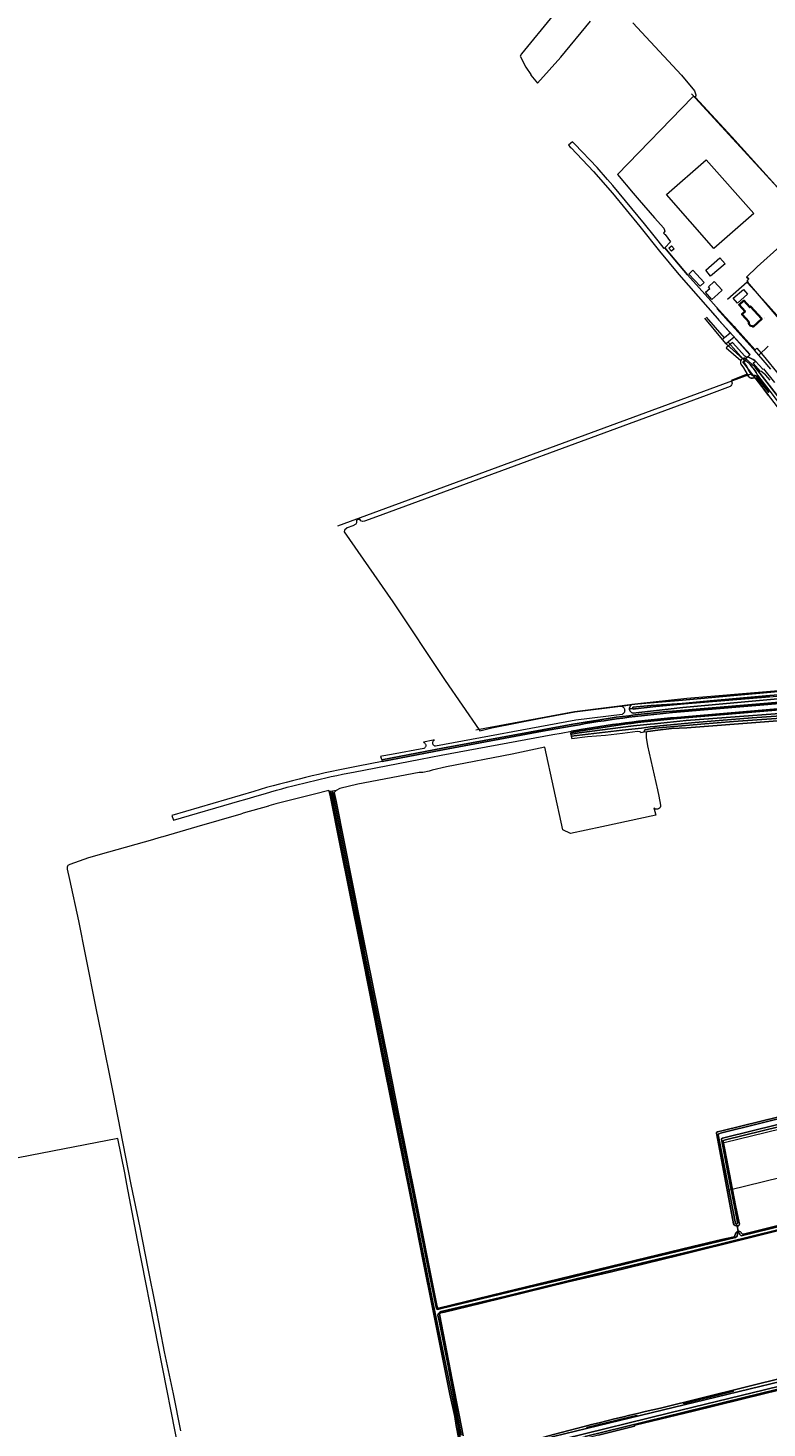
# Model space of a CAD drawing. Header units: metres. Extents: x 104777 to 177370, y 409697 to 438337.
# Tile 4 of 133: x 128057 to 128523, y 421611 to 422495. Entities that reach past the tile are written whole.
import ezdxf
from ezdxf.enums import TextEntityAlignment as Align
from ezdxf.lldxf.tags import DXFTag

# ---------------------------------------------------------------- set-up
doc = ezdxf.new("R2010")
doc.units = ezdxf.units.M
for name, color, linetype, lineweight in [('B-WE-GR-BOUWLAND-GV', 80, 'Continuous', 13), ('B-WE-GR-GRAS-GV', 60, 'Continuous', 13), ('B-WE-KG-GRENS_PERCEEL-G', 150, 'KG-PERCEEL-SO', 18), ('B-WE-KG-GRENS_PERCEEL-S', 150, 'Continuous', 25), ('B-WE-OG-BEBOUWING-G', 7, 'Continuous', 35), ('B-WE-OG-TERREIN_BEGROEID-GV', 7, 'Continuous', 18), ('B-WE-OG-TERREIN_ERF-GV', 7, 'Continuous', 18), ('B-WE-OG-TERREIN_OEVER-GV', 7, 'Continuous', 18), ('B-WE-OG-WATER-GV', 130, 'Continuous', 18), ('B-WE-OG-WATER_SLOOT-GV', 120, 'Continuous', 18), ('B-WE-OG-WEG-GV', 7, 'Continuous', 18), ('B-WE-VH-GESLOTENVERHARDING_ASFALT-GV', 10, 'Continuous', 18), ('B-WE-VH-HALFVERHARDING_GRIND-GV', 252, 'Continuous', 18)]:
    doc.layers.add(name, color=color, linetype=linetype, lineweight=lineweight)
doc.styles.add('NLCS-ISO', font='NLCS-ISO.ttf')
doc.styles.get("Standard").update_dxf_attribs({"font": 'Romans.shx'})
tags = doc.linetypes.add('KG-PERCEEL-SO', pattern='A,5.5,-2,["P",Standard,S=1.8,R=0,X=-0.5,Y=-0.9],-2,5.5,-2,[5,NLCS.SHX,S=0.75,R=0,X=0,Y=0],-2', length=19).pattern_tags.tags
tags[6] = DXFTag(74, 10)

# ---------------------------------------------------------------- blocks, each defined once
blk = doc.blocks.new('SKG-PERCEELNUMMER-SO')
at = {"style": 'NLCS-ISO', "oblique": 10, "flags": 1}
for tag, p in [('GEMEENTECODE', (0, 2.6)), ('PERCEELGROOTTE', (0, -2.4))]:
    blk.add_attdef(tag, text='', height=1.8, dxfattribs=at).set_placement(p, align=Align.MIDDLE_CENTER)
at = {"style": 'NLCS-ISO', "oblique": 10}
blk.add_attdef('SECTIE', text='', height=1.8, dxfattribs=at).set_placement((-0.5, 0), align=Align.MIDDLE_RIGHT)
blk.add_attdef('PERCEELNUMMER', text='', height=1.8, dxfattribs=at).set_placement((0.5, 0), align=Align.MIDDLE_LEFT)

msp = doc.modelspace()

# ---------------------------------------------------------------- linework, layer by layer
at = {"layer": 'B-WE-GR-BOUWLAND-GV', "ltscale": 20, "flags": 128}
for points in [[(128523.963, 422262.979), (128518.079, 422271.07), (128515.912, 422273.763), (128515.423, 422273.993), (128514.911, 422274.107), (128514.347, 422274.078), (128513.876, 422273.987), (128513.359, 422273.922), (128512.841, 422273.975), (128512.348, 422274.14), (128511.903, 422274.411), (128511.53, 422274.774), (128510.513, 422276.434), (128500.39, 422272.452), (128500.604, 422272.089), (128500.794, 422271.497), (128500.85, 422270.878), (128500.767, 422270.261), (128500.552, 422269.678), (128500.213, 422269.157), (128499.779, 422268.736), (128484.596, 422262.982), (128276.42, 422186.5), (128268.955, 422183.677), (128267.569, 422183.452), (128266.605, 422183.87), (128265.848, 422185.038), (128263.781, 422184.386), (128263.902, 422182.679), (128263.377, 422181.714), (128261.463, 422180.844), (128257.852, 422179.478), (128256.296, 422178.093), (128256.11, 422176.914), (128286.848, 422132.829), (128319.76, 422083.096), (128341.217, 422051.943), (128341.655, 422051.307), (128349.281, 422053.256), (128379.167, 422059.218), (128401.6, 422063.46), (128430.529, 422067.021), (128432.408, 422067.252), (128436.502, 422067.756), (128437.67, 422067.9), (128441.41, 422068.36), (128469.51, 422070.66), (128560.14, 422078.89)], [(128562.16, 422060.12), (128472.31, 422053.33), (128462.558, 422052.867), (128452.379, 422051.551), (128449.454, 422051.202), (128447.526, 422051.031), (128446.677, 422050.384), (128446.598, 422047.181), (128447.496, 422041.96), (128453.779, 422014.081), (128454.656, 422010.191), (128455.62, 422004.422), (128455.759, 422003.652)], [(128451.531, 422002.865), (128452.816, 421998.216), (128418.752, 421990.748), (128398.824, 421986.609), (128394.051, 421988.889), (128382.724, 422041.006), (128362.056, 422036.674), (128320.73, 422028.616), (128311.681, 422026.602), (128309.647, 422025.879)], [(128309.647, 422025.879), (128305.659, 422025.112), (128304.139, 422025.089), (128303.399, 422025.078), (128264.682, 422017.759), (128253.33, 422015.087), (128251.076, 422013.765), (128250.801, 422013.507), (128249.854, 422012.433), (128250.926, 422006.704), (128266.69, 421927.309), (128270.515, 421908.379), (128283.817, 421842.922), (128290.658, 421808.54), (128301.233, 421755.293), (128308.988, 421715.969), (128314.46, 421688.694), (128315.014, 421687.248), (128315.248, 421687.061), (128315.81, 421687.014), (128356.466, 421696.897), (128391.923, 421705.515), (128439.464, 421717.178), (128475.998, 421725.89), (128494.358, 421730.386), (128501.478, 421731.838), (128501.993, 421732.119), (128502.415, 421732.307), (128502.717, 421732.901), (128502.977, 421733.989)], [(128501.803, 421740.204), (128491.237, 421796.463), (128491.025, 421797.494), (128491.131, 421797.865), (128491.607, 421798.235), (128495.224, 421799.152), (128644.37, 421835.823)], [(128683.998, 421837.381), (128664.632, 421832.782), (128664.15, 421834.774), (128663.833, 421834.298), (128663.277, 421833.742), (128653.911, 421831.837), (128653.673, 421832.155), (128653.557, 421832.758), (128653.217, 421834.699), (128646.005, 421833.267), (128646.513, 421830.981), (128645.878, 421829.949), (128496.653, 421793.278), (128495.542, 421792.802), (128495.299, 421792.505), (128503.128, 421751.747), (128505.301, 421740.822)], [(128504.162, 421738.965), (128504.744, 421735.618), (128505.248, 421735.539), (128505.81, 421735.422), (128506.232, 421735.141), (128506.56, 421734.742), (128506.794, 421734.391), (128506.981, 421734.133), (128507.286, 421733.899), (128507.496, 421733.806), (128508.012, 421733.829), (128560.237, 421746.85)], [(128504.744, 421735.618), (128504.162, 421738.965)]]:
    msp.add_lwpolyline(points, dxfattribs=at)
at = {"layer": 'B-WE-GR-BOUWLAND-GV', "ltscale": 20}
for points in [[(128455.759, 422003.652, -0.6525731), (128451.531, 422002.865)], [(128504.162, 421738.965, -0.318837), (128501.803, 421740.204)], [(128505.301, 421740.822, -0.7383093), (128504.162, 421738.965)], [(128502.977, 421733.989, -0.2731719), (128504.744, 421735.618)]]:
    msp.add_lwpolyline(points, format="xyb", dxfattribs=at)
at = {"layer": 'B-WE-GR-GRAS-GV', "ltscale": 20, "flags": 128}
for points in [[(128388.059, 422503.057), (128367.961, 422478.719), (128367.24, 422477.254), (128370.779, 422470.242), (128373.801, 422465.629), (128373.885, 422465.191), (128378.071, 422460.226), (128392.749, 422476.554), (128411.638, 422499.184)], [(128438.292, 422498.283), (128469.059, 422465.236), (128477.274, 422455.258), (128478.085, 422452.78), (128477.979, 422451.989), (128477.237, 422451.293), (128477.762, 422450.971), (128500.668, 422426.213), (128547.858, 422374)], [(128531.224, 422357.26), (128516.713, 422344.132), (128510.035, 422337.786), (128511.48, 422336.581), (128510.371, 422335.569), (128510.805, 422334.943), (128510.42, 422334.365), (128520.011, 422323.715), (128532.937, 422309.524)], [(128330.4, 421594.672), (128326.794, 421613.08), (128325.81, 421618.607), (128322.859, 421632.799), (128311.852, 421687.365), (128305.998, 421716.733), (128297.707, 421758.653), (128286.091, 421815.796), (128280.799, 421841.885), (128268.105, 421906.803), (128266.326, 421915.234), (128253.351, 421980.152), (128247.215, 422010.738), (128246.607, 422013.033), (128246.396, 422013.642), (128237.26, 422011.44), (128212.89, 422005.34), (128208.438, 422004.041), (128208.28, 422003.828), (128192.375, 421999.335), (128191.957, 421999.233), (128190.939, 421998.77), (128163.023, 421990.761), (128141.568, 421984.462), (128140.487, 421984.216), (128136.309, 421982.997), (128135.011, 421982.618), (128107.239, 421974.859), (128094.639, 421971.206), (128082.977, 421966.991), (128081.712, 421966.475), (128081.431, 421966.007), (128081.244, 421965.304), (128081.244, 421964.04), (128082.602, 421957.576), (128088.467, 421931.527), (128092.813, 421909.239), (128099.417, 421876.311), (128102.696, 421859.871), (128109.956, 421823.431), (128116.466, 421790.925), (128121.478, 421765.023), (128127.052, 421737.857), (128132.11, 421712.049), (128136.981, 421688.021), (128142.461, 421659.496), (128148.176, 421632.892), (128152.813, 421609.707)], [(128152.08, 421595.401), (128125.637, 421729.872), (128118.932, 421765.225), (128118.254, 421768.801), (128117.559, 421772.463), (128113.279, 421794.138), (128016.51, 421775.444)], [(128552.977, 421741.651), (128511.618, 421731.393), (128467.778, 421720.574), (128424.728, 421710.002), (128397.473, 421703.618), (128342.719, 421690.222), (128319.347, 421684.602), (128317.098, 421684.133), (128316.583, 421683.759), (128316.307, 421683.311), (128324.294, 421641.871), (128328.715, 421619.45), (128331.264, 421606.52)], [(128455.664, 421623.988), (128535.449, 421643.641), (128620.641, 421664.687), (128690.378, 421681.618), (128744.829, 421695.569), (128750.245, 421696.956), (128789.815, 421706.591), (128807.309, 421710.19), (128817.905, 421712.37), (128818.261, 421712.443)], [(128818.787, 421706.427), (128806.869, 421703.527), (128806.648, 421703.469), (128745.905, 421688.014), (128722.1, 421681.676), (128616.528, 421655.753), (128569.14, 421644.673), (128521.64, 421633.28), (128476.339, 421622.013), (128439.618, 421613.195), (128439.344, 421612.607), (128416.598, 421606.886), (128378.222, 421597.234)]]:
    msp.add_lwpolyline(points, dxfattribs=at)
at = {"layer": 'B-WE-GR-GRAS-GV', "ltscale": 20}
msp.add_lwpolyline([(128378.693, 421604.665, -0.0111153), (128455.664, 421623.988)], format="xyb", dxfattribs=at)
at = {"layer": 'B-WE-KG-GRENS_PERCEEL-G', "ltscale": 20, "flags": 128}
for points in [[(128475.38, 422453.372), (128534.409, 422388.921), (128569.26, 422350.071), (128575.403, 422343.2)], [(128498.018, 422323.906), (128510.337, 422334.648), (128535.504, 422305.484)], [(128494.763, 422298.398), (128483.71, 422311.873)], [(128484.478, 422312.443), (128495.998, 422299.437)], [(128496.191, 422299.6), (128499.728, 422302.577), (128488.294, 422315.414)], [(128517.76, 422288.433), (128491.225, 422317.942)], [(128494.763, 422298.398), (128495.998, 422299.437)], [(128497.171, 422295.62), (128494.763, 422298.398)], [(128495.998, 422299.437), (128496.191, 422299.6)], [(128498.444, 422296.675), (128497.171, 422295.62)], [(128508.084, 422285.792), (128497.171, 422295.62)], [(128498.741, 422296.921), (128498.444, 422296.675)], [(128498.444, 422296.675), (128508.084, 422285.792)], [(128510.028, 422286.515), (128512.154, 422288.591), (128502.195, 422299.784), (128498.741, 422296.921)], [(128523.745, 422294.114), (128517.76, 422288.433)], [(128513.371, 422276.823), (128507.624, 422284.24), (128508.71, 422285.228)], [(128508.71, 422285.228), (128508.084, 422285.792)], [(128508.71, 422285.228), (128510.028, 422286.515)], [(128251.976, 422180.668), (128513.371, 422276.823)], [(128588.363, 422181.929), (128586.762, 422180.874), (128555.641, 422221.887), (128513.371, 422276.823)], [(128623.238, 422084.468), (128472.365, 422071.784), (128441.41, 422068.36), (128401.46, 422063.334), (128339.188, 422051.884)], [(128623.927, 422070.753), (128623.033, 422070.511), (128613.52, 422068.98), (128601.551, 422067.858), (128468.375, 422057.39)], [(128495.861, 421791.491), (128664.868, 421832.851)], [(128499.238, 421761.635), (128691.537, 421808.889)]]:
    msp.add_lwpolyline(points, dxfattribs=at)
at = {"layer": 'B-WE-OG-BEBOUWING-G', "ltscale": 20, "flags": 128}
msp.add_lwpolyline([(128511.428, 422308.277), (128512.616, 422306.979), (128513.721, 422306.854), (128514.147, 422306.376), (128519.662, 422311.328), (128512.616, 422319.233), (128512.065, 422318.742), (128508.319, 422322.944), (128505.333, 422320.283), (128509.083, 422316.075), (128507.087, 422314.296), (128509.512, 422311.575), (128511.376, 422309.485)], close=True, dxfattribs=at)
at = {"layer": 'B-WE-OG-TERREIN_BEGROEID-GV', "ltscale": 20, "flags": 128}
msp.add_lwpolyline([(128375.741, 421602.873), (128388.211, 421606.002), (128429.878, 421616.128), (128613.901, 421660.752), (128736.631, 421690.995), (128741.891, 421691.472), (128800.527, 421706.081), (128805.218, 421708.923), (128807.309, 421710.19), (128789.815, 421706.591), (128750.245, 421696.956), (128744.829, 421695.569), (128690.378, 421681.618), (128620.641, 421664.687), (128535.449, 421643.641), (128455.664, 421623.988)], dxfattribs=at)
for points in [[(128470.527, 421626.736), (128470.409, 421627.222), (128501.624, 421634.829), (128501.742, 421634.344)], [(128440.626, 421619.074), (128409.411, 421611.467), (128409.293, 421611.952), (128440.508, 421619.56)]]:
    msp.add_lwpolyline(points, close=True, dxfattribs=at)
at = {"layer": 'B-WE-OG-TERREIN_BEGROEID-GV', "ltscale": 20}
msp.add_lwpolyline([(128455.664, 421623.988, 0.0111153), (128378.693, 421604.665)], format="xyb", dxfattribs=at)
at = {"layer": 'B-WE-OG-TERREIN_ERF-GV', "ltscale": 20, "flags": 128}
for points in [[(128547.858, 422374), (128500.668, 422426.213), (128477.762, 422450.971), (128477.237, 422451.293), (128476.854, 422451.528), (128475.84, 422451.294), (128428.665, 422402.516), (128438.531, 422390.795), (128442.327, 422386.368), (128451.988, 422375.102), (128457.801, 422368.716), (128458.496, 422366.689), (128457.697, 422365.55), (128458.347, 422364.891), (128458.608, 422364.537), (128461.968, 422359.979), (128458.55, 422356.19), (128464.69, 422348.73), (128472.8, 422339.25), (128487.42, 422322.83), (128490.82, 422319.07), (128496.782, 422312.478), (128496.91, 422312.336), (128502.135, 422306.558), (128503.313, 422305.255), (128504.127, 422304.355), (128515.49, 422291.79), (128516.56, 422292.822), (128520.6, 422288.152), (128530.758, 422275.631)], [(128532.937, 422309.524), (128520.011, 422323.715), (128510.42, 422334.365), (128510.805, 422334.943), (128510.371, 422335.569), (128511.48, 422336.581), (128510.035, 422337.786), (128516.713, 422344.132), (128531.224, 422357.26)]]:
    msp.add_lwpolyline(points, dxfattribs=at)
for points in [[(128459.587, 422389.887), (128484.484, 422411.697), (128514.605, 422377.933), (128489.4, 422355.854)], [(128462.588, 422354.078), (128460.915, 422356.019), (128462.686, 422357.545), (128464.359, 422355.605)], [(128493.254, 422349.794), (128496.576, 422346.062), (128487.242, 422338.3), (128484.306, 422342.021)], [(128476.17, 422342.07), (128483.35, 422334.4), (128480.79, 422332), (128473.61, 422339.68)], [(128489.64, 422335.04), (128494.643, 422329.533), (128491.89, 422327.03), (128488.19, 422323.67), (128484.13, 422328.14), (128486.88, 422330.64), (128485.94, 422331.68)], [(128501.665, 422324.372), (128508.078, 422329.982), (128510.722, 422326.96), (128504.309, 422321.35)], [(128511.428, 422308.277), (128511.376, 422309.485), (128509.512, 422311.575), (128507.087, 422314.296), (128509.083, 422316.075), (128505.333, 422320.283), (128508.319, 422322.944), (128512.065, 422318.742), (128512.616, 422319.233), (128519.662, 422311.328), (128514.147, 422306.376), (128513.721, 422306.854), (128512.616, 422306.979)]]:
    msp.add_lwpolyline(points, close=True, dxfattribs=at)
at = {"layer": 'B-WE-OG-TERREIN_OEVER-GV', "ltscale": 20, "flags": 128}
for points in [[(128565.49, 422216.47), (128515.52, 422280.84), (128509.176, 422286.472), (128508.344, 422286.468), (128507.826, 422286.35), (128507.346, 422286.123), (128506.927, 422285.796), (128506.589, 422285.387), (128506.457, 422285.128), (128506.348, 422284.914), (128506.215, 422284.399), (128506.198, 422283.868), (128506.296, 422283.346), (128506.505, 422282.858), (128508.089, 422280.389), (128510.513, 422276.434), (128511.53, 422274.774), (128511.903, 422274.411), (128512.348, 422274.14), (128512.841, 422273.975), (128513.359, 422273.922), (128513.876, 422273.987), (128514.347, 422274.078), (128514.911, 422274.107), (128515.423, 422273.993), (128515.912, 422273.763), (128518.079, 422271.07), (128523.963, 422262.979)], [(128523.991, 422264.936), (128515.855, 422275.404), (128515.437, 422275.547), (128515.01, 422275.573), (128514.561, 422275.536), (128514.207, 422275.544), (128513.941, 422275.566), (128513.686, 422275.648), (128513.457, 422275.784), (128513.263, 422275.967), (128511.575, 422278.706), (128510.005, 422281.511), (128508.507, 422283.68), (128508.445, 422283.847), (128508.42, 422284.022), (128508.432, 422284.2), (128508.48, 422284.371), (128508.563, 422284.528), (128508.678, 422284.664), (128508.818, 422284.773), (128508.977, 422284.851), (128509.15, 422284.894), (128509.328, 422284.9), (128509.503, 422284.868), (128509.667, 422284.801), (128509.691, 422284.784), (128512.256, 422282.489)], [(128516.997, 422275.807), (128524.646, 422265.713), (128536.745, 422250.014), (128562.648, 422217.162), (128574.408, 422201.46), (128588.114, 422182.501), (128588.479, 422182.012)], [(128560.14, 422078.89), (128469.51, 422070.66), (128441.41, 422068.36), (128437.67, 422067.9), (128437.209, 422067.615), (128436.811, 422067.248), (128436.49, 422066.811), (128436.259, 422066.321), (128436.127, 422065.795), (128436.097, 422065.255), (128438.225, 422065.565), (128438.157, 422065.889), (128438.283, 422066.345), (128449.832, 422067.352), (128469.494, 422068.688), (128487.14, 422070.332), (128522.305, 422073.424), (128540.407, 422074.877)], [(128524.517, 422072.858), (128470.73, 422068.374), (128452.823, 422066.793), (128439.915, 422065.32), (128439.266, 422065.314), (128438.619, 422065.114), (128438.293, 422065.241), (128438.225, 422065.565), (128436.097, 422065.255), (128436.171, 422064.718), (128436.347, 422064.205), (128436.618, 422063.736), (128436.973, 422063.327), (128437.4, 422062.994), (128437.883, 422062.748), (128438.404, 422062.6), (128442.06, 422063.05), (128469.92, 422066.1), (128589.512, 422076.958)], [(128561.8, 422064.59), (128471.92, 422057.8), (128451.886, 422055.786), (128449.195, 422055.515), (128438.7, 422054.46), (128404.49, 422050.15), (128399.853, 422049.224), (128399.146, 422049.068), (128399.386, 422047.98), (128417.296, 422050.115), (128431.475, 422051.837), (128443.737, 422053.116), (128449.296, 422053.827), (128452.073, 422054.182), (128455.357, 422054.602), (128477.538, 422056.605), (128492.789, 422057.803), (128513.585, 422059.581), (128582.806, 422064.44)], [(128552.742, 422060.768), (128501.865, 422057.346), (128481.281, 422055.677), (128452.275, 422053.082), (128452.202, 422053.071), (128449.368, 422052.628), (128445.774, 422052.066), (128445.356, 422050.995), (128445.315, 422050.662), (128447.526, 422051.031), (128449.454, 422051.202), (128452.379, 422051.551), (128462.558, 422052.867), (128472.31, 422053.33), (128562.16, 422060.12)], [(128330.684, 421596.909), (128326.934, 421618.044), (128311.806, 421691.956), (128306.841, 421717.108), (128299.019, 421756.03), (128289.464, 421803.267), (128287.075, 421815.937), (128253.628, 421982.934), (128247.816, 422011.779), (128247.46, 422013.139), (128246.607, 422013.033), (128247.215, 422010.738), (128253.351, 421980.152), (128266.326, 421915.234), (128268.105, 421906.803), (128280.799, 421841.885), (128286.091, 421815.796), (128297.707, 421758.653), (128305.998, 421716.733), (128311.852, 421687.365), (128322.859, 421632.799), (128325.81, 421618.607), (128326.794, 421613.08), (128330.4, 421594.672)], [(128502.977, 421733.989), (128502.717, 421732.901), (128502.415, 421732.307), (128501.993, 421732.119), (128501.478, 421731.838), (128494.358, 421730.386), (128475.998, 421725.89), (128439.464, 421717.178), (128391.923, 421705.515), (128356.466, 421696.897), (128315.81, 421687.014), (128315.248, 421687.061), (128315.014, 421687.248), (128314.46, 421688.694), (128308.988, 421715.969), (128301.233, 421755.293), (128290.658, 421808.54), (128283.817, 421842.922), (128270.515, 421908.379), (128266.69, 421927.309), (128250.926, 422006.704), (128249.854, 422012.433), (128250.801, 422013.507), (128251.076, 422013.765), (128248.766, 422013.365), (128248.752, 422012.94), (128268.19, 421914.696), (128268.954, 421910.833), (128280.328, 421855.288), (128288.115, 421815.97), (128291.785, 421797.441), (128293.304, 421790.105), (128299.677, 421759.246), (128307.798, 421718.55), (128309.662, 421709.207), (128314.183, 421687.568), (128314.505, 421686.328), (128315.226, 421686.232), (128317.345, 421686.889), (128373.139, 421700.308), (128395.707, 421705.543), (128440.869, 421716.616), (128503.117, 421731.698), (128504.024, 421732.442), (128504.276, 421734.096)], [(128645.561, 421835.267), (128645.005, 421835.664), (128644.37, 421835.823), (128495.224, 421799.152), (128491.607, 421798.235), (128491.131, 421797.865), (128491.025, 421797.494), (128491.237, 421796.463), (128501.803, 421740.204)], [(128503.13, 421740.441), (128492.8, 421793.302), (128492.144, 421796.359), (128492.621, 421797.074), (128493.527, 421797.537), (128643.83, 421834.618), (128644.307, 421834.618), (128644.545, 421834.459), (128645.1, 421832.078), (128644.783, 421831.284), (128644.068, 421831.126), (128496.431, 421794.772), (128494.923, 421794.375), (128494.288, 421793.819), (128494.25, 421793.669), (128498.189, 421772.586), (128504.013, 421742.548), (128504.348, 421740.658)], [(128505.301, 421740.822), (128503.128, 421751.747), (128495.299, 421792.505), (128495.542, 421792.802), (128496.653, 421793.278), (128645.878, 421829.949), (128646.513, 421830.981), (128646.005, 421833.267), (128645.561, 421835.267)], [(128560.237, 421746.85), (128508.012, 421733.829), (128507.496, 421733.806), (128507.286, 421733.899), (128506.981, 421734.133), (128506.794, 421734.391), (128506.56, 421734.742), (128506.232, 421735.141), (128505.81, 421735.422), (128505.248, 421735.539), (128504.744, 421735.618)], [(128562.957, 421744.735), (128497.374, 421728.443), (128475.188, 421723.068), (128448.799, 421716.675), (128401.613, 421705.369), (128396.511, 421704.089), (128358.349, 421694.517), (128317.226, 421684.972), (128316.266, 421684.351), (128315.366, 421683.367), (128315.194, 421682.504), (128315.843, 421680.167), (128321.778, 421650.667), (128327.592, 421619.227), (128329.874, 421606.891)], [(128331.264, 421606.52), (128328.715, 421619.45), (128324.294, 421641.871), (128316.307, 421683.311), (128316.583, 421683.759), (128317.098, 421684.133), (128319.347, 421684.602), (128342.719, 421690.222), (128397.473, 421703.618), (128424.728, 421710.002), (128467.778, 421720.574), (128511.618, 421731.393), (128552.977, 421741.651)], [(128505.48, 421734.282), (128505.591, 421733.655), (128506.536, 421732.728), (128545.389, 421742.213)]]:
    msp.add_lwpolyline(points, dxfattribs=at)
at = {"layer": 'B-WE-OG-TERREIN_OEVER-GV', "ltscale": 20}
for points in [[(128512.256, 422282.489, -0.0785342), (128516.997, 422275.807)], [(128501.803, 421740.204, 0.318837), (128504.162, 421738.965)], [(128504.348, 421740.658, -0.8326554), (128503.13, 421740.441)], [(128504.162, 421738.965, 0.7383093), (128505.301, 421740.822)], [(128504.744, 421735.618, 0.2731719), (128502.977, 421733.989)], [(128504.276, 421734.096, -0.9624425), (128505.48, 421734.282)]]:
    msp.add_lwpolyline(points, format="xyb", dxfattribs=at)
at = {"layer": 'B-WE-OG-WATER-GV', "ltscale": 20, "flags": 128}
for points in [[(128504.276, 421734.096), (128504.024, 421732.442), (128503.117, 421731.698), (128440.869, 421716.616), (128395.707, 421705.543), (128373.139, 421700.308), (128317.345, 421686.889), (128315.226, 421686.232), (128314.505, 421686.328), (128314.183, 421687.568), (128309.662, 421709.207), (128307.798, 421718.55), (128299.677, 421759.246), (128293.304, 421790.105), (128291.785, 421797.441), (128288.115, 421815.97), (128280.328, 421855.288), (128268.954, 421910.833), (128268.19, 421914.696), (128248.752, 422012.94), (128248.766, 422013.365), (128247.46, 422013.139), (128247.816, 422011.779), (128253.628, 421982.934), (128287.075, 421815.937), (128289.464, 421803.267), (128299.019, 421756.03), (128306.841, 421717.108), (128311.806, 421691.956), (128326.934, 421618.044), (128330.684, 421596.909)], [(128504.348, 421740.658), (128504.013, 421742.548), (128498.189, 421772.586), (128494.25, 421793.669), (128494.288, 421793.819), (128494.923, 421794.375), (128496.431, 421794.772), (128644.068, 421831.126), (128644.783, 421831.284), (128645.1, 421832.078), (128644.545, 421834.459), (128644.307, 421834.618), (128643.83, 421834.618), (128493.527, 421797.537), (128492.621, 421797.074), (128492.144, 421796.359), (128492.8, 421793.302), (128503.13, 421740.441)], [(128329.874, 421606.891), (128327.592, 421619.227), (128321.778, 421650.667), (128315.843, 421680.167), (128315.194, 421682.504), (128315.366, 421683.367), (128316.266, 421684.351), (128317.226, 421684.972), (128358.349, 421694.517), (128396.511, 421704.089), (128401.613, 421705.369), (128448.799, 421716.675), (128475.188, 421723.068), (128497.374, 421728.443), (128562.957, 421744.735)], [(128545.389, 421742.213), (128506.536, 421732.728), (128505.591, 421733.655), (128505.48, 421734.282)]]:
    msp.add_lwpolyline(points, dxfattribs=at)
at = {"layer": 'B-WE-OG-WATER-GV', "ltscale": 20}
for points in [[(128503.13, 421740.441, 0.8326554), (128504.348, 421740.658)], [(128505.48, 421734.282, 0.9624425), (128504.276, 421734.096)]]:
    msp.add_lwpolyline(points, format="xyb", dxfattribs=at)
at = {"layer": 'B-WE-OG-WATER_SLOOT-GV', "ltscale": 20, "flags": 128}
for points in [[(128512.256, 422282.489), (128509.691, 422284.784), (128509.667, 422284.801), (128509.503, 422284.868), (128509.328, 422284.9), (128509.15, 422284.894), (128508.977, 422284.851), (128508.818, 422284.773), (128508.678, 422284.664), (128508.563, 422284.528), (128508.48, 422284.371), (128508.432, 422284.2), (128508.42, 422284.022), (128508.445, 422283.847), (128508.507, 422283.68), (128510.005, 422281.511), (128511.575, 422278.706), (128513.263, 422275.967), (128513.457, 422275.784), (128513.686, 422275.648), (128513.941, 422275.566), (128514.207, 422275.544), (128514.561, 422275.536), (128515.01, 422275.573), (128515.437, 422275.547), (128515.855, 422275.404), (128523.991, 422264.936)], [(128524.646, 422265.713), (128516.997, 422275.807)], [(128582.806, 422064.44), (128513.585, 422059.581), (128492.789, 422057.803), (128477.538, 422056.605), (128455.357, 422054.602), (128452.073, 422054.182), (128449.296, 422053.827), (128443.737, 422053.116), (128431.475, 422051.837), (128417.296, 422050.115), (128399.386, 422047.98), (128399.705, 422046.537), (128409.575, 422047.768), (128420.963, 422048.639), (128431.705, 422049.918), (128441.192, 422051.173), (128442.688, 422050.972), (128443.226, 422050.443), (128443.244, 422050.317), (128445.315, 422050.662), (128445.356, 422050.995), (128445.774, 422052.066), (128449.368, 422052.628), (128452.202, 422053.071), (128452.275, 422053.082), (128481.281, 422055.677), (128501.865, 422057.346), (128552.742, 422060.768)]]:
    msp.add_lwpolyline(points, dxfattribs=at)
at = {"layer": 'B-WE-OG-WATER_SLOOT-GV', "ltscale": 20}
msp.add_lwpolyline([(128516.997, 422275.807, 0.0785342), (128512.256, 422282.489)], format="xyb", dxfattribs=at)
at = {"layer": 'B-WE-OG-WATER_SLOOT-GV', "ltscale": 20, "flags": 128}
msp.add_lwpolyline([(128438.293, 422065.241), (128438.619, 422065.114), (128439.266, 422065.314), (128439.915, 422065.32), (128452.823, 422066.793), (128470.73, 422068.374), (128524.517, 422072.858), (128547.938, 422075.006), (128574.087, 422076.917), (128587.714, 422077.812), (128587.901, 422078.788), (128587.441, 422079.433), (128559.871, 422076.601), (128540.407, 422074.877), (128522.305, 422073.424), (128487.14, 422070.332), (128469.494, 422068.688), (128449.832, 422067.352), (128438.283, 422066.345), (128438.157, 422065.889), (128438.225, 422065.565)], close=True, dxfattribs=at)
at = {"layer": 'B-WE-OG-WEG-GV', "ltscale": 20, "flags": 128}
for points in [[(128524.874, 422272.712), (128521.948, 422276.05), (128519.08, 422278.366), (128518.832, 422278.14), (128514.191, 422283.38), (128515.649, 422284.642), (128515.18, 422285.11), (128514.113, 422285.785), (128510.807, 422287.514), (128510.291, 422287.039), (128508.935, 422287.847), (128501.116, 422296.562), (128497.066, 422293.048), (128506.457, 422285.128), (128506.589, 422285.387), (128506.927, 422285.796), (128507.346, 422286.123), (128507.826, 422286.35), (128508.344, 422286.468), (128509.176, 422286.472), (128515.52, 422280.84), (128565.49, 422216.47)], [(128589.512, 422076.958), (128469.92, 422066.1), (128442.06, 422063.05), (128438.404, 422062.6), (128437.883, 422062.748), (128437.4, 422062.994), (128436.973, 422063.327), (128436.618, 422063.736), (128436.347, 422064.205), (128436.171, 422064.718), (128436.097, 422065.255), (128436.127, 422065.795), (128436.259, 422066.321), (128436.49, 422066.811), (128436.811, 422067.248), (128437.209, 422067.615), (128437.67, 422067.9), (128436.502, 422067.756)], [(128436.502, 422067.756), (128432.408, 422067.252), (128430.529, 422067.021), (128431.043, 422066.938), (128431.533, 422066.76), (128431.98, 422066.493), (128432.37, 422066.147), (128432.688, 422065.735), (128432.923, 422065.27), (128433.066, 422064.769), (128433.09, 422064.511), (128433.114, 422064.25), (128433.063, 422063.732), (128432.916, 422063.232), (128432.678, 422062.769), (128432.357, 422062.359), (128431.966, 422062.015), (128431.516, 422061.752), (128402.25, 422058.15), (128313.717, 422041.664), (128313.35, 422041.754), (128313.005, 422041.909), (128312.695, 422042.125), (128312.429, 422042.393), (128312.216, 422042.705), (128312.063, 422043.051), (128311.976, 422043.419), (128311.958, 422043.796), (128312.008, 422044.171), (128312.126, 422044.53), (128312.308, 422044.862), (128312.546, 422045.155), (128312.835, 422045.399), (128313.163, 422045.587), (128312.282, 422045.429), (128306.062, 422044.198), (128306.429, 422044.058), (128306.763, 422043.852), (128307.052, 422043.586), (128307.286, 422043.271), (128307.457, 422042.918), (128307.558, 422042.538), (128307.586, 422042.147), (128307.54, 422041.757), (128307.421, 422041.382), (128307.234, 422041.037), (128306.985, 422040.733), (128306.684, 422040.481), (128306.341, 422040.291), (128285.89, 422036.483), (128279.767, 422035.343), (128279, 422035.2), (128279.734, 422033.006), (128318.165, 422040.398), (128380.961, 422052.049), (128400.454, 422055.559)], [(128449.195, 422055.515), (128451.886, 422055.786), (128471.92, 422057.8), (128561.8, 422064.59)], [(128463.236, 422063.841), (128560.855, 422072.081)], [(128612.924, 422071.603), (128466.188, 422059.103)], [(128398.984, 422049.801), (128399.146, 422049.068), (128399.853, 422049.224), (128404.49, 422050.15), (128438.7, 422054.46), (128449.195, 422055.515)], [(128400.219, 422050.412), (128399.025, 422050.2)], [(128372.511, 421595.747), (128372.713, 421594.753), (128373.817, 421594.954), (128373.402, 421596.978), (128373.25, 421598.08), (128373.307, 421598.7), (128373.748, 421599.202), (128374.344, 421599.585), (128378.277, 421600.805), (128378.668, 421600.891), (128394.872, 421604.48), (128461.523, 421620.891), (128521.347, 421635.506), (128565.224, 421646.225), (128594.966, 421653.763), (128662.161, 421669.262), (128737.462, 421688.541), (128761.446, 421694.89), (128789.968, 421701.745), (128804.046, 421705.674)], [(128805.604, 421707.437), (128805.218, 421708.923), (128800.527, 421706.081), (128741.891, 421691.472), (128736.631, 421690.995), (128613.901, 421660.752), (128429.878, 421616.128), (128388.211, 421606.002), (128375.741, 421602.873)], [(128416.598, 421606.886), (128439.344, 421612.607), (128439.618, 421613.195), (128476.339, 421622.013), (128521.64, 421633.28), (128569.14, 421644.673), (128616.528, 421655.753), (128722.1, 421681.676), (128745.905, 421688.014), (128806.648, 421703.469), (128806.406, 421704.45), (128805.381, 421704.198), (128784.44, 421698.84), (128753.533, 421690.568), (128690.456, 421674.464), (128596.697, 421651.668), (128538.434, 421638.058), (128508.322, 421630.663), (128408.183, 421606.057)]]:
    msp.add_lwpolyline(points, dxfattribs=at)
at = {"layer": 'B-WE-OG-WEG-GV', "ltscale": 20}
for points in [[(128466.188, 422059.103, 0.0229979), (128400.219, 422050.412)], [(128400.454, 422055.559, -0.0234771), (128463.236, 422063.841)], [(128399.025, 422050.2, 0.0578065), (128398.984, 422049.801)]]:
    msp.add_lwpolyline(points, format="xyb", dxfattribs=at)
at = {"layer": 'B-WE-VH-GESLOTENVERHARDING_ASFALT-GV', "ltscale": 20, "flags": 128}
for points in [[(128525.41, 422279.6), (128520.6, 422285.39), (128515.153, 422291.524), (128496.555, 422312.015), (128496.91, 422312.336), (128496.782, 422312.478), (128490.82, 422319.07), (128487.42, 422322.83), (128472.8, 422339.25), (128464.69, 422348.73), (128458.55, 422356.19), (128458.1, 422355.86), (128454.271, 422360.601), (128451.788, 422363.677), (128445.6, 422371.34), (128425.55, 422395.47), (128422.236, 422399.302), (128415.666, 422406.898), (128401.702, 422421.522), (128401.571, 422421.66), (128400.129, 422423.17), (128397.757, 422420.897), (128398.795, 422419.804), (128399.345, 422419.225), (128413.42, 422404.4), (128425.35, 422390.62), (128442.73, 422369.62), (128455.04, 422354.2), (128467.24, 422339.35), (128491.648, 422311.65), (128492.6, 422310.57), (128512.384, 422288.958), (128510.807, 422287.514), (128514.113, 422285.785), (128515.18, 422285.11), (128515.649, 422284.642), (128520.35, 422279.527), (128520.678, 422279.826), (128527.63, 422271.19)], [(128612.42, 422075.73), (128600.45, 422074.56), (128560.94, 422071.09), (128463.32, 422062.85)], [(128466.12, 422059.9), (128612.86, 422072.4)], [(128261.94, 422025.33), (128304.177, 422033.453), (128317.37, 422035.99), (128382.15, 422048.03), (128387.725, 422049.016), (128392.921, 422049.935), (128399.569, 422051.11), (128400.794, 422051.327), (128401.32, 422051.42)], [(128400.63, 422054.58), (128381.14, 422051.07), (128318.35, 422039.42), (128280.052, 422032.054), (128264.8, 422029.12)], [(128199, 422013.19), (128147.266, 421998.024), (128148.304, 421994.96), (128190.297, 422007.214), (128193.373, 422008.112), (128202.677, 422010.826), (128206.341, 422011.896), (128206.39, 422011.91)], [(128804.046, 421705.674), (128789.968, 421701.745), (128761.446, 421694.89), (128737.462, 421688.541), (128662.161, 421669.262), (128594.966, 421653.763), (128565.224, 421646.225), (128521.347, 421635.506), (128461.523, 421620.891), (128394.872, 421604.48), (128378.668, 421600.891), (128379.1, 421599.225), (128394.815, 421602.85), (128408.183, 421606.057), (128508.322, 421630.663), (128538.434, 421638.058), (128596.697, 421651.668), (128690.456, 421674.464), (128753.533, 421690.568), (128784.44, 421698.84), (128805.381, 421704.198)]]:
    msp.add_lwpolyline(points, dxfattribs=at)
at = {"layer": 'B-WE-VH-GESLOTENVERHARDING_ASFALT-GV', "ltscale": 20}
for points in [[(128463.32, 422062.85, 0.0234489), (128400.63, 422054.58)], [(128401.32, 422051.42, -0.0225327), (128466.12, 422059.9)], [(128264.8, 422029.12, 0.0238599), (128199, 422013.19)], [(128206.39, 422011.91, -0.0233681), (128261.94, 422025.33)]]:
    msp.add_lwpolyline(points, format="xyb", dxfattribs=at)
at = {"layer": 'B-WE-VH-HALFVERHARDING_GRIND-GV', "ltscale": 20, "flags": 128}
for points in [[(128620.995, 422076.909), (128620.848, 422077.894), (128612.327, 422076.721), (128600.358, 422075.551), (128560.855, 422072.081), (128463.236, 422063.841)], [(128463.32, 422062.85), (128560.94, 422071.09), (128600.45, 422074.56), (128612.42, 422075.73)], [(128466.188, 422059.103), (128612.924, 422071.603), (128621.625, 422072.677), (128621.507, 422073.466)], [(128612.86, 422072.4), (128466.12, 422059.9)], [(128400.454, 422055.559), (128380.961, 422052.049), (128318.165, 422040.398), (128279.734, 422033.006), (128280.052, 422032.054)], [(128280.052, 422032.054), (128318.35, 422039.42), (128381.14, 422051.07), (128400.63, 422054.58)], [(128399.025, 422050.2), (128400.219, 422050.412)], [(128401.32, 422051.42), (128400.794, 422051.327), (128399.569, 422051.11)]]:
    msp.add_lwpolyline(points, dxfattribs=at)
at = {"layer": 'B-WE-VH-HALFVERHARDING_GRIND-GV', "ltscale": 20}
for points in [[(128400.219, 422050.412, -0.0229979), (128466.188, 422059.103)], [(128463.236, 422063.841, 0.0234771), (128400.454, 422055.559)], [(128400.63, 422054.58, -0.0234489), (128463.32, 422062.85)], [(128466.12, 422059.9, 0.0225327), (128401.32, 422051.42)], [(128399.569, 422051.11, 0.1607885), (128399.025, 422050.2)]]:
    msp.add_lwpolyline(points, format="xyb", dxfattribs=at)

# ---------------------------------------------------------------- block references
at = {"layer": 'B-WE-KG-GRENS_PERCEEL-S', "ltscale": 20, "xscale": 0.15, "yscale": 0.15, "zscale": 0.15}
for p, values in [((128521.466, 422311.908), {'PERCEELNUMMER': '733', 'SECTIE': 'G'}), ((128499.104, 422294.817), {'PERCEELNUMMER': '1587', 'SECTIE': 'G'}), ((128505.418, 422293.311), {'PERCEELNUMMER': '1586', 'SECTIE': 'G'})]:
    msp.add_blockref('SKG-PERCEELNUMMER-SO', p, dxfattribs=at).add_auto_attribs(values)

doc.saveas('drawing.dxf')
